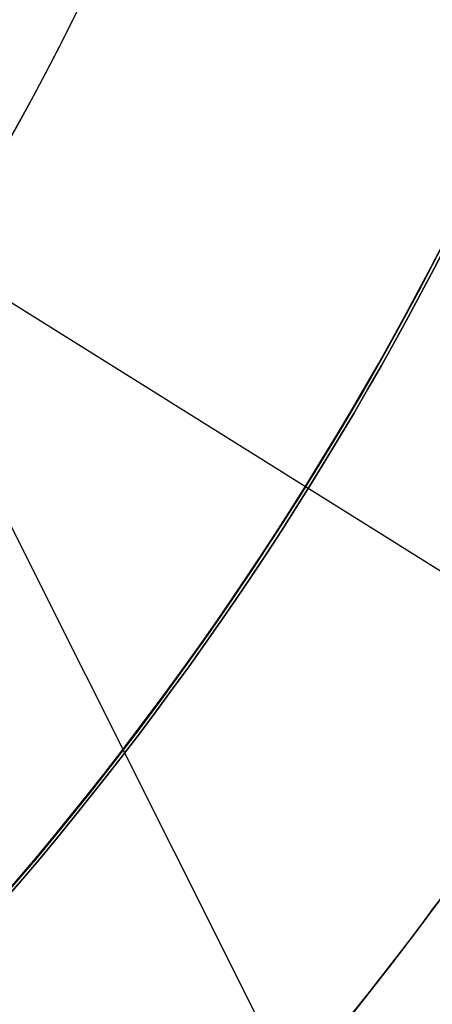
# Model space of a CAD drawing. Extents: x 19499 to 20475, y -6718 to -5871.
# Tile 22 of 60: x 20000.77 to 20003.04, y -6413.87 to -6408.47. Entities that reach past the tile are written whole.
import ezdxf

# ---------------------------------------------------------------- set-up
doc = ezdxf.new("R2010")
doc.units = 0
doc.layers.get('0').update_dxf_attribs({"linetype": 'CONTINUOUS'})
for name, color, linetype in [('BLANCO_METALICO', 7, 'CONTINUOUS'), ('COLOR', 7, 'CONTINUOUS'), ('LUZ', 7, 'CONTINUOUS')]:
    doc.layers.add(name, color=color, linetype=linetype)

msp = doc.modelspace()

# ---------------------------------------------------------------- linework, layer by layer
at = {"extrusion": (0.112475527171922, 0.1948133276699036, 0.974370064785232)}
msp.add_lwpolyline([(-20545.72119684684, -4382.985045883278), (-20546.23174644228, -4382.676077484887), (-20546.74029225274, -4382.36241276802), (-20547.24677385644, -4382.044070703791), (-20547.75113102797, -4381.721071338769), (-20548.25330376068, -4381.393435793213), (-20548.75323228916, -4381.06118625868), (-20549.25085711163, -4380.724345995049), (-20549.74611901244, -4380.382939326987), (-20550.23895908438, -4380.036991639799), (-20550.72931875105, -4379.686529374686), (-20551.21713978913, -4379.331580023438), (-20551.70236435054, -4378.972172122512), (-20552.1849349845, -4378.608335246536), (-20552.66479465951, -4378.240100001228), (-20553.14188678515, -4377.867498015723), (-20553.6161552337, -4377.490561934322), (-20554.08754436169, -4377.109325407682), (-20554.55599903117, -4376.723823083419), (-20555.02146463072, -4376.334090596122), (-20555.48388709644, -4375.940164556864), (-20555.9432129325, -4375.542082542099), (-20556.3993892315, -4375.139883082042), (-20556.85236369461, -4374.73360564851), (-20557.30208465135, -4374.323290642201), (-20557.7485010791, -4373.908979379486), (-20558.19156262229, -4373.490714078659), (-20558.63121961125, -4373.068537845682), (-20559.06742308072, -4372.642494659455), (-20559.50012478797, -4372.212629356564), (-20559.92927723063, -4371.778987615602), (-20560.35483366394, -4371.341615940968), (-20560.77674811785, -4370.900561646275), (-20561.1949754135, -4370.455872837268), (-20561.60947117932, -4370.007598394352), (-20562.02019186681, -4369.555787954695), (-20562.42709476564, -4369.100491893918), (-20562.83013801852, -4368.641761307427), (-20563.22928063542, -4368.179647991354), (-20563.6244825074, -4367.71420442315), (-20564.0157044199, -4367.245483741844), (-20564.40290806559, -4366.773539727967), (-20564.78605605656, -4366.298426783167), (-20565.16511193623, -4365.820199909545), (-20565.54004019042, -4365.338914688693), (-20565.91080625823, -4364.854627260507), (-20566.27737654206, -4364.36739430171), (-20566.63971841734, -4363.877273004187), (-20566.99780024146, -4363.384321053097), (-20567.3515913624, -4362.888596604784), (-20567.70106212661, -4362.390158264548), (-20568.0461838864, -4361.889065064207), (-20568.38692900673, -4361.38537643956), (-20568.72327087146, -4360.879152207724), (-20569.05518388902, -4360.370452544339), (-20569.38264349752, -4359.85933796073), (-20569.70562616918, -4359.345869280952), (-20570.02410941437, -4358.830107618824), (-20570.33807178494, -4358.312114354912), (-20570.64749287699, -4357.791951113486), (-20570.9523533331, -4357.269679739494), (-20571.25263484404, -4356.745362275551), (-20571.54832014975, -4356.219060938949), (-20571.83939303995, -4355.690838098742), (-20572.12583835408, -4355.160756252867), (-20572.40764198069, -4354.628878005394), (-20572.68479085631, -4354.095266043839), (-20572.95727296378, -4353.559983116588), (-20573.22507732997, -4353.023092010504), (-20573.48819402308, -4352.48465552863), (-20573.74661414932, -4351.944736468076), (-20574.00032984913, -4351.403397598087), (-20574.24933429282, -4350.86070163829), (-20574.49362167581, -4350.316711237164), (-20574.73318721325, -4349.771488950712), (-20574.96802713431, -4349.22509722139), (-20575.19813867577, -4348.677598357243), (-20575.42352007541, -4348.129054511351), (-20575.64417056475, -4347.579527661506), (-20575.86009036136, -4347.029079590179), (-20576.07128066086, -4346.477771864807), (-20576.27774362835, -4345.925665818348), (-20576.47948238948, -4345.372822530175), (-20576.67650102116, -4344.819302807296), (-20576.86880454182, -4344.265167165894), (-20577.05639890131, -4343.710475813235), (-20577.23929097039, -4343.155288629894), (-20577.41748852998, -4342.599665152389), (-20577.59100025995, -4342.043664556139), (-20577.7598357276, -4341.487345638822), (-20577.92400537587, -4340.930766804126), (-20578.08352051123, -4340.373986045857), (-20578.23839329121, -4339.817060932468), (-20578.38863671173, -4339.260048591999), (-20578.53426459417, -4338.703005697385), (-20578.67529157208, -4338.145988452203), (-20578.81173307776, -4337.589052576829), (-20578.94360532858, -4337.032253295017), (-20579.07092531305, -4336.475645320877), (-20579.19371077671, -4335.919282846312), (-20579.31198020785, -4335.363219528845), (-20579.42575282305, -4334.807508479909), (-20579.53504855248, -4334.252202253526), (-20579.63988802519, -4333.697352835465), (-20579.7402925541, -4333.143011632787), (-20579.83628412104, -4332.589229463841), (-20579.92788536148, -4332.036056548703), (-20580.01511954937, -4331.483542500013), (-20580.09801058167, -4330.931736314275), (-20580.17658296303, -4330.380686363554), (-20580.25086179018, -4329.830440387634), (-20580.32087273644, -4329.281045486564), (-20580.38664203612, -4328.732548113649), (-20580.44819646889, -4328.184994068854), (-20580.50556334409, -4327.638428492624), (-20580.55877048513, -4327.092895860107), (-20580.60784621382, -4326.548439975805), (-20580.6528193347, -4326.00510396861), (-20580.69371911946, -4325.462930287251), (-20580.73057529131, -4324.921960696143), (-20580.76341800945, -4324.382236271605), (-20580.79227785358, -4323.843797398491), (-20580.81718580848, -4323.306683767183), (-20580.83817324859, -4322.770934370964), (-20580.85527192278, -4322.236587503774), (-20580.8685139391, -4321.703680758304), (-20580.87793174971, -4321.172251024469), (-20580.88355813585, -4320.642334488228), (-20580.88542619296, -4320.113966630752), (-20580.88362697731, -4319.595425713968), (-20580.87820832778, -4319.075392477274), (-20580.86913895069, -4318.553900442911), (-20580.85638784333, -4318.030983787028), (-20580.83992430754, -4317.506677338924), (-20580.81971796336, -4316.981016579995), (-20580.79573876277, -4316.454037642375), (-20580.76795700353, -4315.925777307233), (-20580.73634334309, -4315.396273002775), (-20580.70086881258, -4314.865562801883), (-20580.66150483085, -4314.333685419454), (-20580.61822321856, -4313.800680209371), (-20580.57099621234, -4313.266587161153), (-20580.51979647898, -4312.731446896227), (-20580.46459712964, -4312.195300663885), (-20580.40537173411, -4311.658190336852), (-20580.34209433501, -4311.120158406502), (-20580.2747394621, -4310.58124797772), (-20580.20328214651, -4310.041502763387), (-20580.12769793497, -4309.500967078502), (-20580.04796290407, -4308.959685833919), (-20579.96405367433, -4308.417704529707), (-20579.87594742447, -4307.875069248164), (-20579.78362190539, -4307.331826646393), (-20579.6870554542, -4306.788023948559), (-20579.5862270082, -4306.243708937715), (-20579.48111611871, -4305.698929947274), (-20579.3717029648, -4305.153735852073), (-20579.25796836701, -4304.608176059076), (-20579.1398938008, -4304.062300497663), (-20579.01746141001, -4303.516159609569), (-20578.89065402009, -4302.969804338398), (-20578.75945515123, -4302.4232861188), (-20578.62384903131, -4301.876656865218), (-20578.48382060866, -4301.329968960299), (-20578.33935556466, -4300.783275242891), (-20578.19044032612, -4300.23662899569), (-20578.03706207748, -4299.690083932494), (-20577.87920877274, -4299.143694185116), (-20577.71686914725, -4298.597514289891), (-20577.55003272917, -4298.051599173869), (-20577.37868985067, -4297.506004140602), (-20577.20283165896, -4296.960784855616), (-20577.02245012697, -4296.415997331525), (-20576.83753806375, -4295.871697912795), (-20576.64808912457, -4295.327943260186), (-20576.45409782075, -4294.784790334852), (-20576.25555952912, -4294.242296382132), (-20576.05247050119, -4293.700518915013), (-20575.84482787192, -4293.159515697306), (-20575.63262966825, -4292.619344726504), (-20575.41587481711, -4292.080064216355), (-20575.19456315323, -4291.54173257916), (-20574.96869542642, -4291.004408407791), (-20574.73827330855, -4290.468150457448), (-20574.50329940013, -4289.933017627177), (-20574.26377723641, -4289.399068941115), (-20574.01971129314, -4288.866363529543), (-20573.77110699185, -4288.334960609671), (-20573.51797070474, -4287.804919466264), (-20573.26030975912, -4287.276299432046), (-20572.99813244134, -4286.749159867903), (-20572.73144800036, -4286.22356014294), (-20572.46026665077, -4285.699559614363), (-20572.18459957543, -4285.177217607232), (-20571.90445892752, -4284.656593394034), (-20571.61985783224, -4284.137746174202), (-20571.33081038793, -4283.62073505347), (-20571.0373316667, -4283.105619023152), (-20570.73943771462, -4282.592456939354), (-20570.43714555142, -4282.081307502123), (-20570.13047316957, -4281.572229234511), (-20569.819439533, -4281.065280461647), (-20569.50406457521, -4280.560519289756), (-20569.18436919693, -4280.058003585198), (-20568.86037526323, -4279.55779095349), (-20568.53210560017, -4279.059938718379), (-20568.19958399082, -4278.564503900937), (-20567.86283517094, -4278.071543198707), (-20567.52188482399, -4277.581112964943), (-20567.1767595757, -4277.093269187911), (-20566.82748698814, -4276.608067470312), (-20566.47409555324, -4276.125563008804), (-20566.11661468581, -4275.645810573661), (-20565.75507471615, -4275.168864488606), (-20565.38950688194, -4274.694778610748), (-20565.0199433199, -4274.223606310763), (-20564.64641705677, -4273.755400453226), (-20564.26896199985, -4273.290213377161), (-20563.88761292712, -4272.828096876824), (-20563.50240547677, -4272.369102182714), (-20563.11337613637, -4271.913279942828), (-20562.72056223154, -4271.460680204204), (-20562.3240019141, -4271.011352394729), (-20561.92373414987, -4270.565345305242), (-20561.51979870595, -4270.122707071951), (-20561.11223613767, -4269.683485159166), (-20560.70108777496, -4269.247726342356), (-20560.28639570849, -4268.815476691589), (-20559.86820277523, -4268.386781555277), (-20559.44655254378, -4267.96168554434), (-20559.0214892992, -4267.540232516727), (-20558.5930580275, -4267.122465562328), (-20558.16130439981, -4266.708426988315), (-20557.72627475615, -4266.298158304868), (-20557.28801608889, -4265.891700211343), (-20556.8465760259, -4265.489092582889), (-20556.40200281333, -4265.090374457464), (-20555.95434529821, -4264.695584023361), (-20555.50365291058, -4264.304758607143), (-20555.04997564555, -4263.917934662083), (-20554.59336404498, -4263.535147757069), (-20554.13386917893, -4263.156432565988), (-20553.67154262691, -4262.781822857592), (-20553.20643645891, -4262.411351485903), (-20552.7386032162, -4262.045050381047), (-20552.26809589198, -4261.682950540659), (-20551.79496791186, -4261.325082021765), (-20551.31927311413, -4260.971473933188), (-20550.84106572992, -4260.622154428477), (-20550.36040036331, -4260.277150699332), (-20549.87733197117, -4259.936488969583), (-20549.39191584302, -4259.600194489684), (-20548.90420758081, -4259.268291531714), (-20548.41426307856, -4258.940803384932), (-20547.92213850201, -4258.617752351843), (-20547.42789026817, -4258.299159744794), (-20546.93157502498, -4257.9850458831)], dxfattribs=at)
at = {"extrusion": (0.112475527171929, 0.1948133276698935, 0.9743700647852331)}
msp.add_lwpolyline([(-20544.81033906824, -4257.985045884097), (-20545.33140868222, -4258.289837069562), (-20545.85052834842, -4258.599487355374), (-20546.36763479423, -4258.913978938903), (-20546.88266491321, -4259.233292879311), (-20547.39555578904, -4259.557409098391), (-20547.90624471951, -4259.886306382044), (-20548.41466924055, -4260.219962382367), (-20548.9207671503, -4260.558353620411), (-20549.42447653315, -4260.901455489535), (-20549.92573578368, -4261.249242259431), (-20550.42448363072, -4261.60168708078), (-20550.92065916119, -4261.958761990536), (-20551.41420184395, -4262.320437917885), (-20551.90505155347, -4262.686684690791), (-20552.39314859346, -4263.057471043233), (-20552.87843372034, -4263.432764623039), (-20553.3608481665, -4263.812532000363), (-20553.84033366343, -4264.196738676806), (-20554.31683246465, -4264.585349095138), (-20554.79028736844, -4264.978326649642), (-20555.26064174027, -4265.375633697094), (-20555.72783953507, -4265.777231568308), (-20556.19182531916, -4266.183080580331), (-20556.65254429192, -4266.593140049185), (-20557.10994230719, -4267.007368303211), (-20557.56396589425, -4267.425722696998), (-20558.01456227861, -4267.848159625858), (-20558.46167940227, -4268.274634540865), (-20558.90526594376, -4268.705101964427), (-20559.34527133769, -4269.139515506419), (-20559.78164579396, -4269.577827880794), (-20560.21434031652, -4270.019990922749), (-20560.64330672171, -4270.465955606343), (-20561.06849765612, -4270.915672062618), (-20561.48986661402, -4271.369089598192), (-20561.90736795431, -4271.82615671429), (-20562.32095691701, -4272.286821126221), (-20562.73058963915, -4272.751029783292), (-20563.13622317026, -4273.218728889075), (-20563.53781548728, -4273.689863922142), (-20563.93532550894, -4274.164379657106), (-20564.3287131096, -4274.642220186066), (-20564.71793913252, -4275.123328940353), (-20565.10296540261, -4275.607648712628), (-20565.48375473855, -4276.095121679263), (-20565.86027096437, -4276.58568942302), (-20566.23247892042, -4277.079292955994), (-20566.60034447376, -4277.575872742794), (-20566.96383452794, -4278.075368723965), (-20567.32291703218, -4278.577720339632), (-20567.67756098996, -4279.082866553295), (-20568.02773646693, -4279.590745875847), (-20568.37341459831, -4280.101296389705), (-20568.71456759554, -4280.61445577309), (-20569.05116875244, -4281.13016132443), (-20569.38319245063, -4281.648349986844), (-20569.71061416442, -4282.168958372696), (-20570.033410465, -4282.691922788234), (-20570.35155902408, -4283.217179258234), (-20570.66503861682, -4283.744663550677), (-20570.97382912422, -4284.27431120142), (-20571.27791153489, -4284.806057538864), (-20571.57726794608, -4285.339837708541), (-20571.8718815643, -4285.875586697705), (-20572.16173670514, -4286.413239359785), (-20572.44681879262, -4286.952730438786), (-20572.72711435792, -4287.493994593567), (-20573.00261103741, -4288.036966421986), (-20573.27329757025, -4288.581580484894), (-20573.53916379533, -4289.127771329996), (-20573.80020064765, -4289.675473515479), (-20574.0564001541, -4290.224621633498), (-20574.3077554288, -4290.775150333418), (-20574.55426066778, -4291.326994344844), (-20574.79591114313, -4291.880088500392), (-20575.03270319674, -4292.434367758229), (-20575.26463423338, -4292.989767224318), (-20575.49170271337, -4293.546222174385), (-20575.71390814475, -4294.103668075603), (-20575.93125107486, -4294.662040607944), (-20576.14373308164, -4295.22127568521), (-20576.35135676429, -4295.781309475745), (-20576.55412573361, -4296.342078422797), (-20576.75204460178, -4296.903519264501), (-20576.94511897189, -4297.465569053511), (-20577.1333554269, -4298.02816517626), (-20577.31676151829, -4298.59124537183), (-20577.49534575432, -4299.15474775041), (-20577.66911758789, -4299.718610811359), (-20577.83808740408, -4300.282773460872), (-20578.00226650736, -4300.847175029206), (-20578.16166710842, -4301.411755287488), (-20578.31630231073, -4301.976454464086), (-20578.4661860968, -4302.541213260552), (-20578.61133331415, -4303.105972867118), (-20578.75175966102, -4303.670674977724), (-20578.88748167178, -4304.235261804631), (-20579.01851670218, -4304.799676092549), (-20579.1448829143, -4305.363861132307), (-20579.26659926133, -4305.927760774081), (-20579.38368547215, -4306.491319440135), (-20579.49616203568, -4307.054482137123), (-20579.60405018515, -4307.617194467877), (-20579.70737188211, -4308.179402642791), (-20579.80614980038, -4308.741053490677), (-20579.90040730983, -4309.302094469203), (-20579.99016846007, -4309.862473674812), (-20580.07545796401, -4310.422139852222), (-20580.15630118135, -4310.981042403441), (-20580.232724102, -4311.539131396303), (-20580.30475332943, -4312.09635757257), (-20580.37241606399, -4312.652672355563), (-20580.43574008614, -4313.20802785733), (-20580.49475373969, -4313.762376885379), (-20580.54948591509, -4314.315672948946), (-20580.59996603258, -4314.867870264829), (-20580.64622402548, -4315.418923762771), (-20580.68829032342, -4315.968789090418), (-20580.72619583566, -4316.517422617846), (-20580.75997193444, -4317.064781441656), (-20580.78965043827, -4317.610823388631), (-20580.81526359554, -4318.15550701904), (-20580.83684406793, -4318.698791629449), (-20580.85442491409, -4319.240637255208), (-20580.8680395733, -4319.781004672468), (-20580.87772184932, -4320.319855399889), (-20580.88350589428, -4320.857151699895), (-20580.88542619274, -4321.392856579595), (-20580.88367452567, -4321.904499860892), (-20580.87839934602, -4322.417596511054), (-20580.86957058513, -4322.932114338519), (-20580.85715844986, -4323.448020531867), (-20580.84113343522, -4323.965281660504), (-20580.82146633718, -4324.483863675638), (-20580.79812826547, -4325.003731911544), (-20580.77109065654, -4325.524851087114), (-20580.74032528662, -4326.047185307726), (-20580.70580428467, -4326.570698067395), (-20580.66750014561, -4327.095352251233), (-20580.6253857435, -4327.621110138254), (-20580.57943434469, -4328.147933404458), (-20580.5296196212, -4328.675783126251), (-20580.47591566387, -4329.204619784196), (-20580.41829699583, -4329.734403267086), (-20580.3567385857, -4330.265092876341), (-20580.29121586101, -4330.796647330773), (-20580.22170472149, -4331.32902477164), (-20580.14818155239, -4331.862182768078), (-20580.07062323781, -4332.396078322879), (-20579.98900717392, -4332.930667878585), (-20579.90331128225, -4333.465907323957), (-20579.81351402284, -4334.00175200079), (-20579.71959440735, -4334.538156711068), (-20579.62153201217, -4335.075075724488), (-20579.51930699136, -4335.612462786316), (-20579.41290008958, -4336.150271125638), (-20579.30229265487, -4336.688453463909), (-20579.18746665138, -4337.226962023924), (-20579.0684046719, -4337.765748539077), (-20578.94508995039, -4338.30476426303), (-20578.81750637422, -4338.843959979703), (-20578.68563849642, -4339.383286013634), (-20578.54947154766, -4339.922692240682), (-20578.4089914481, -4340.462128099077), (-20578.26418481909, -4341.001542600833), (-20578.11503899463, -4341.540884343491), (-20577.96154203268, -4342.080101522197), (-20577.80368272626, -4342.619141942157), (-20577.64145061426, -4343.157953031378), (-20577.47483599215, -4343.696481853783), (-20577.30382992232, -4344.234675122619), (-20577.12842424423, -4344.772479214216), (-20576.94861158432, -4345.309840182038), (-20576.76438536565, -4345.84670377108), (-20576.5757398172, -4346.383015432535), (-20576.38266998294, -4346.918720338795), (-20576.18517173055, -4347.453763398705), (-20575.98324175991, -4347.988089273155), (-20575.77687761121, -4348.521642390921), (-20575.56607767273, -4349.05436696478), (-20575.35084118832, -4349.586207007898), (-20575.1311682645, -4350.117106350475), (-20574.90705987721, -4350.647008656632), (-20574.67851787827, -4351.175857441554), (-20574.44554500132, -4351.703596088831), (-20574.20814486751, -4352.230167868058), (-20573.96632199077, -4352.755515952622), (-20573.72008178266, -4353.279583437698), (-20573.46943055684, -4353.802313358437), (-20573.21437553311, -4354.323648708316), (-20572.95492484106, -4354.843532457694), (-20572.69108752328, -4355.361907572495), (-20572.42287353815, -4355.878717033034), (-20572.1502937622, -4356.393903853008), (-20571.873359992, -4356.907411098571), (-20571.59208494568, -4357.419181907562), (-20571.30648226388, -4357.929159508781), (-20571.01656651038, -4358.437287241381), (-20570.72235317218, -4358.943508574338), (-20570.42385865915, -4359.44776712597), (-20570.12110030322, -4359.95000668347), (-20569.81409635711, -4360.450171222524), (-20569.50286599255, -4360.948204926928), (-20569.18742929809, -4361.444052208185), (-20568.86780727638, -4361.937657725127), (-20568.54402184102, -4362.428966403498), (-20568.21609581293, -4362.917923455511), (-20567.88405291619, -4363.40447439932), (-20567.54791777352, -4363.888565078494), (-20567.20771590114, -4364.37014168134), (-20566.86347370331, -4364.849150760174), (-20566.51521846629, -4365.325539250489), (-20566.16297835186, -4365.799254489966), (-20565.80678239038, -4366.270244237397), (-20565.44666047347, -4366.738456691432), (-20565.08264334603, -4367.203840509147), (-20564.71476259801, -4367.66634482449), (-20564.34305065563, -4368.12591926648), (-20563.96754077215, -4368.582513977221), (-20563.58826701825, -4369.036079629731), (-20563.20526427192, -4369.486567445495), (-20562.81856820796, -4369.933929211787), (-20562.42821528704, -4370.378117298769), (-20562.03424274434, -4370.819084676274), (-20561.6366885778, -4371.256784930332), (-20561.23559153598, -4371.691172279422), (-20560.83099110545, -4372.122201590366), (-20560.42292749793, -4372.549828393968), (-20560.0114416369, -4372.974008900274), (-20559.59657514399, -4373.394700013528), (-20559.17837032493, -4373.811859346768), (-20558.75687015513, -4374.225445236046), (-20558.33211826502, -4374.635416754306), (-20557.90415892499, -4375.041733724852), (-20557.47303703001, -4375.444356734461), (-20557.03879808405, -4375.84324714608), (-20556.60148818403, -4376.238367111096), (-20556.16115400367, -4376.629679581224), (-20555.71784277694, -4377.017148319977), (-20555.27160228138, -4377.400737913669), (-20554.82248082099, -4377.780413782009), (-20554.37052720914, -4378.156142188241), (-20553.91579075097, -4378.527890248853), (-20553.45832122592, -4378.895625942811), (-20552.99816886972, -4379.259318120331), (-20552.53538435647, -4379.618936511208), (-20552.0700187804, -4379.974451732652), (-20551.60212363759, -4380.32583529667), (-20551.13175080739, -4380.673059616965), (-20550.65895253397, -4381.016098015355), (-20550.18378140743, -4381.354924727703), (-20549.70629034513, -4381.68951490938), (-20549.22653257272, -4382.019844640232), (-20548.74456160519, -4382.345890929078), (-20548.26043122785, -4382.66763171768), (-20547.77419547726, -4382.985045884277)], dxfattribs=at)
at = {"extrusion": (0.1124755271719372, 0.1948133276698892, 0.9743700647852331)}
msp.add_lwpolyline([(-20551.17138497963, -4257.985045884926), (-20551.64679980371, -4258.320163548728), (-20552.11996327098, -4258.659354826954), (-20552.59082622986, -4259.002596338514), (-20553.0593398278, -4259.349863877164), (-20553.52545552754, -4259.701132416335), (-20553.98912512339, -4260.05637611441), (-20554.45030075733, -4260.415568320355), (-20554.90893493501, -4260.778681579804), (-20555.36498054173, -4261.145687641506), (-20555.81839085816, -4261.516557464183), (-20556.26911957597, -4261.891261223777), (-20556.71712081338, -4262.26976832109), (-20557.16234913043, -4262.652047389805), (-20557.60475954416, -4263.038066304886), (-20558.04430754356, -4263.427792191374), (-20558.48094910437, -4263.821191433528), (-20558.91464070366, -4264.218229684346), (-20559.34533933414, -4264.618871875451), (-20559.77300251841, -4265.023082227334), (-20560.19758832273, -4265.43082425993), (-20560.61905537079, -4265.842060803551), (-20561.03736285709, -4266.256754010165), (-20561.45247056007, -4266.674865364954), (-20561.86433885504, -4267.096355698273), (-20562.27292872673, -4267.521185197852), (-20562.67820178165, -4267.949313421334), (-20563.08012026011, -4268.38069930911), (-20563.4786470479, -4268.81530119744), (-20563.87374568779, -4269.253076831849), (-20564.26538039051, -4269.693983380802), (-20564.65351604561, -4270.137977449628), (-20565.03811823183, -4270.585015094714), (-20565.41915322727, -4271.035051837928), (-20565.79658801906, -4271.488042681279), (-20566.17039031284, -4271.943942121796), (-20566.54052854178, -4272.402704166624), (-20566.90697187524, -4272.864282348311), (-20567.26969022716, -4273.328629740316), (-20567.62865426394, -4273.795698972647), (-20567.98383541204, -4274.265442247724), (-20568.33520586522, -4274.737811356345), (-20568.68273859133, -4275.212757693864), (-20569.02640733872, -4275.690232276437), (-20569.36618664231, -4276.170185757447), (-20569.70205182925, -4276.652568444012), (-20570.03397902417, -4277.137330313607), (-20570.36194515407, -4277.624421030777), (-20570.68592795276, -4278.113789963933), (-20571.00590596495, -4278.605386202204), (-20571.32185854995, -4279.099158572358), (-20571.63376588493, -4279.595055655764), (-20571.94160896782, -4280.093025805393), (-20572.24536961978, -4280.593017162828), (-20572.5450304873, -4281.094977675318), (-20572.8405750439, -4281.598855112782), (-20573.13198759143, -4282.104597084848), (-20573.41925326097, -4282.612151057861), (-20573.70235801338, -4283.121464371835), (-20573.98128863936, -4283.632484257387), (-20574.25603275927, -4284.145157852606), (-20574.52657882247, -4284.65943221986), (-20574.79291610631, -4285.175254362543), (-20575.05503471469, -4285.692571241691), (-20575.31292557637, -4286.211329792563), (-20575.56658044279, -4286.731476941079), (-20575.81599188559, -4287.252959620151), (-20576.06115329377, -4287.775724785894), (-20576.30205887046, -4288.299719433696), (-20576.5387036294, -4288.824890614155), (-20576.771083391, -4289.351185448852), (-20576.99919477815, -4289.878551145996), (-20577.22303521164, -4290.406935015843), (-20577.44260290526, -4290.936284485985), (-20577.6578968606, -4291.466547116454), (-20577.86891686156, -4291.997670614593), (-20578.07566346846, -4292.529602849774), (-20578.27813801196, -4293.062291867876), (-20578.47634258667, -4293.595685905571), (-20578.6702800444, -4294.129733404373), (-20578.85995398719, -4294.664383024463), (-20579.0453687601, -4295.19958365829), (-20579.22652944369, -4295.735284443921), (-20579.40344184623, -4296.271434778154), (-20579.57611249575, -4296.807984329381), (-20579.74454863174, -4297.344883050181), (-20579.9087581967, -4297.882081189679), (-20580.06874982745, -4298.419529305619), (-20580.22453284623, -4298.957178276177), (-20580.37611725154, -4299.49497931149), (-20580.52351370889, -4300.032883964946), (-20580.66673354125, -4300.570844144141), (-20580.80578871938, -4301.108812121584), (-20580.94069185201, -4301.646740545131), (-20581.07145617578, -4302.184582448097), (-20581.19809554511, -4302.722291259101), (-20581.32062442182, -4303.259820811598), (-20581.43905786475, -4303.797125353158), (-20581.55341151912, -4304.334159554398), (-20581.66370160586, -4304.870878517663), (-20581.76994491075, -4305.40723778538), (-20581.87215877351, -4305.943193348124), (-20581.97036107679, -4306.47870165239), (-20582.06457023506, -4307.013719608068), (-20582.15480518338, -4307.548204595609), (-20582.24108536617, -4308.082114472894), (-20582.32343072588, -4308.615407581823), (-20582.40186169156, -4309.148042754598), (-20582.4763991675, -4309.679979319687), (-20582.54706452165, -4310.211177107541), (-20582.61387957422, -4310.741596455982), (-20582.67686658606, -4311.271198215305), (-20582.7360482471, -4311.799943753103), (-20582.79144766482, -4312.327794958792), (-20582.84308835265, -4312.854714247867), (-20582.89099421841, -4313.380664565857), (-20582.93518955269, -4313.905609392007), (-20582.97569901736, -4314.429512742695), (-20583.01254763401, -4314.952339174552), (-20583.04576077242, -4315.474053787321), (-20583.07536413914, -4315.994622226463), (-20583.10138376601, -4316.514010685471), (-20583.12384599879, -4317.03218590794), (-20583.14277748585, -4317.549115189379), (-20583.15820516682, -4318.064766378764), (-20583.17015626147, -4318.579107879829), (-20583.17865825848, -4319.092108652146), (-20583.18373890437, -4319.603738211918), (-20583.18542619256, -4320.113966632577), (-20583.18367871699, -4320.633215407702), (-20583.17841649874, -4321.153914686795), (-20583.1696100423, -4321.67603291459), (-20583.15723011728, -4322.199537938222), (-20583.14124777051, -4322.724397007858), (-20583.12163433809, -4323.250576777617), (-20583.09836145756, -4323.778043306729), (-20583.07140108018, -4324.306762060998), (-20583.04072548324, -4324.836697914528), (-20583.00630728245, -4325.367815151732), (-20582.96811944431, -4325.900077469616), (-20582.9261352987, -4326.433447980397), (-20582.88032855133, -4326.967889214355), (-20582.83067329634, -4327.503363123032), (-20582.77714402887, -4328.039831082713), (-20582.71971565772, -4328.577253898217), (-20582.65836351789, -4329.115591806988), (-20582.59306338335, -4329.654804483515), (-20582.52379147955, -4330.194851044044), (-20582.4505244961, -4330.735690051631), (-20582.37323959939, -4331.277279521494), (-20582.29191444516, -4331.819576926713), (-20582.20652719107, -4332.362539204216), (-20582.11705650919, -4332.906122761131), (-20582.02348159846, -4333.450283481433), (-20581.92578219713, -4333.99497673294), (-20581.82393859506, -4334.540157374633), (-20581.71793164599, -4335.085779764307), (-20581.60774277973, -4335.631797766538), (-20581.49335401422, -4336.178164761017), (-20581.37474796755, -4336.724833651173), (-20581.25190786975, -4337.271756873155), (-20581.12481757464, -4337.818886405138), (-20580.99346157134, -4338.366173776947), (-20580.8578249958, -4338.913570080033), (-20580.71789364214, -4339.46102597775), (-20580.57365397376, -4340.008491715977), (-20580.42509313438, -4340.555917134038), (-20580.27219895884, -4341.103251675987), (-20580.11495998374, -4341.650444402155), (-20579.95336545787, -4342.197444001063), (-20579.78740535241, -4342.744198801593), (-20579.61707037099, -4343.290656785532), (-20579.44235195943, -4343.836765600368), (-20579.26324231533, -4344.382472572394), (-20579.07973439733, -4344.927724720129), (-20578.8918219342, -4345.472468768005), (-20578.69949943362, -4346.016651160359), (-20578.50276219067, -4346.560218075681), (-20578.30160629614, -4347.103115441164), (-20578.09602864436, -4347.645288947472), (-20577.88602694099, -4348.186684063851), (-20577.67159971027, -4348.727246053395), (-20577.45274630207, -4349.266919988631), (-20577.22946689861, -4349.805650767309), (-20577.00176252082, -4350.343383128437), (-20576.76963503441, -4350.88006166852), (-20576.53308715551, -4351.415630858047), (-20576.29212245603, -4351.950035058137), (-20576.04674536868, -4352.48321853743), (-20575.79696119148, -4353.015125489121), (-20575.54277609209, -4353.545700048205), (-20575.2841971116, -4354.074886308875), (-20575.02123216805, -4354.602628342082), (-20574.75389005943, -4355.128870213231), (-20574.48218046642, -4355.65355600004), (-20574.20611395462, -4356.176629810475), (-20573.92570197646, -4356.69803580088), (-20573.64095687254, -4357.217718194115), (-20573.35189187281, -4357.735621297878), (-20573.05852109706, -4358.25168952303), (-20572.76085955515, -4358.765867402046), (-20572.45892314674, -4359.27809960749), (-20572.15272866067, -4359.788330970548), (-20571.84229377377, -4360.296506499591), (-20571.52763704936, -4360.802571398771), (-20571.20877793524, -4361.306471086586), (-20570.88573676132, -4361.808151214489), (-20570.55853473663, -4362.307557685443), (-20570.22719394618, -4362.804636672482), (-20569.89173734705, -4363.299334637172), (-20569.5521887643, -4363.791598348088), (-20569.20857288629, -4364.281374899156), (-20568.86091525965, -4364.768611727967), (-20568.50924228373, -4365.253256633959), (-20568.15358120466, -4365.735257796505), (-20567.79396010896, -4366.214563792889), (-20567.43040791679, -4366.691123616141), (-20567.06295437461, -4367.164886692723), (-20566.69163004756, -4367.635802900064), (-20566.3164663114, -4368.103822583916), (-20565.93749534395, -4368.568896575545), (-20565.55475011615, -4369.030976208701), (-20565.16826438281, -4369.490013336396), (-20564.77807267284, -4369.945960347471), (-20564.38421027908, -4370.398770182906), (-20563.98671324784, -4370.848396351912), (-20563.58561836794, -4371.294792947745), (-20563.18096315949, -4371.737914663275), (-20562.77278586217, -4372.177716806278), (-20562.36112542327, -4372.614155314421), (-20561.94602148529, -4373.047186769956), (-20561.52751437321, -4373.476768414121), (-20561.1056450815, -4373.902858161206), (-20560.68045526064, -4374.325414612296), (-20560.25198720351, -4374.744397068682), (-20559.82028383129, -4375.159765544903), (-20559.3853886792, -4375.571480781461), (-20558.9473458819, -4375.979504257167), (-20558.50620015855, -4376.383798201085), (-20558.06199679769, -4376.784325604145), (-20557.61478164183, -4377.181050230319), (-20557.16460107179, -4377.573936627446), (-20556.71150199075, -4377.962950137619), (-20556.25553180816, -4378.348056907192), (-20555.7967384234, -4378.729223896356), (-20555.33517020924, -4379.106418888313), (-20554.8708759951, -4379.479610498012), (-20554.40390505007, -4379.848768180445), (-20553.93430706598, -4380.213862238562), (-20553.46213214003, -4380.574863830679), (-20552.98743075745, -4380.931744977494), (-20552.51025377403, -4381.284478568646), (-20552.03065239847, -4381.633038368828), (-20551.54867817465, -4381.977399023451), (-20551.06438296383, -4382.317536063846), (-20550.57781892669, -4382.653425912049), (-20550.08903850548, -4382.985045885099)], dxfattribs=at)
at = {"extrusion": (0.1124755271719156, 0.1948133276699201, 0.9743700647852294)}
msp.add_lwpolyline([(-20551.92900245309, -4382.985045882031), (-20552.39493319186, -4382.647722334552), (-20552.85859259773, -4382.306462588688), (-20553.31993379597, -4381.961290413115), (-20553.77891022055, -4381.612230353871), (-20554.2354756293, -4381.259307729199), (-20554.68958411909, -4380.902548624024), (-20555.14119014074, -4380.541979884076), (-20555.59024851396, -4380.177629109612), (-20556.03671444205, -4379.809524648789), (-20556.48054352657, -4379.437695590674), (-20556.92169178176, -4379.062171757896), (-20557.36011564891, -4378.682983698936), (-20557.79577201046, -4378.300162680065), (-20558.22861820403, -4377.913740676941), (-20558.6586120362, -4377.523750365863), (-20559.08571179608, -4377.130225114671), (-20559.50987626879, -4376.733198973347), (-20559.93106474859, -4376.332706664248), (-20560.34923705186, -4375.928783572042), (-20560.76435352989, -4375.52146573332), (-20561.17637508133, -4375.110789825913), (-20561.5852631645, -4374.696793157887), (-20561.99097980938, -4374.279513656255), (-20562.39348762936, -4373.858989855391), (-20562.79274983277, -4373.435260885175), (-20563.188730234, -4373.008366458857), (-20563.58139326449, -4372.578346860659), (-20563.97070398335, -4372.145242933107), (-20564.35662808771, -4371.709096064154), (-20564.7391319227, -4371.269948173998), (-20565.11818249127, -4370.827841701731), (-20565.49374746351, -4370.382819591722), (-20565.86579518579, -4369.934925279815), (-20566.23429468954, -4369.484202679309), (-20566.59921569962, -4369.030696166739), (-20566.9605286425, -4368.574450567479), (-20567.31820465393, -4368.115511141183), (-20567.67221558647, -4367.653923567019), (-20568.02253401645, -4367.189733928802), (-20568.36913325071, -4366.722988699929), (-20568.71198733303, -4366.253734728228), (-20569.05107105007, -4365.782019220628), (-20569.386359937, -4365.307889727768), (-20569.71783028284, -4364.831394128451), (-20570.04545913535, -4364.352580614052), (-20570.36922430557, -4363.871497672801), (-20570.68910437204, -4363.388194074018), (-20571.00507868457, -4362.902718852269), (-20571.31712736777, -4362.415121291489), (-20571.62523132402, -4361.925450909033), (-20571.92937223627, -4361.433757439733), (-20572.22953257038, -4360.94009081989), (-20572.52569557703, -4360.444501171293), (-20572.81784529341, -4359.947038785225), (-20573.1059665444, -4359.447754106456), (-20573.39004494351, -4358.946697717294), (-20573.67006689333, -4358.443920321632), (-20573.94601958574, -4357.93947272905), (-20574.21789100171, -4357.433405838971), (-20574.48566991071, -4356.925770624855), (-20574.74934586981, -4356.416618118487), (-20575.00890922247, -4355.905999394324), (-20575.26435109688, -4355.39396555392), (-20575.51566340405, -4354.880567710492), (-20575.76283883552, -4354.365856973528), (-20576.00587086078, -4353.849884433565), (-20576.24475372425, -4353.332701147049), (-20576.4794824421, -4352.81435812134), (-20576.71005279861, -4352.294906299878), (-20576.93646134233, -4351.774396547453), (-20577.15870538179, -4351.25287963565), (-20577.37678298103, -4350.730406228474), (-20577.59069295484, -4350.207026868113), (-20577.8004348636, -4349.682791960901), (-20578.00600900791, -4349.157751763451), (-20578.20741642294, -4348.631956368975), (-20578.4046588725, -4348.105455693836), (-20578.59773884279, -4347.578299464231), (-20578.78665953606, -4347.050537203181), (-20578.97142486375, -4346.522218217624), (-20579.15203943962, -4345.993391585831), (-20579.32850857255, -4345.464106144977), (-20579.50083825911, -4344.934410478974), (-20579.66903517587, -4344.404352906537), (-20579.8331066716, -4343.873981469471), (-20579.99306075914, -4343.343343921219), (-20580.14890610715, -4342.812487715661), (-20580.30065203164, -4342.281459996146), (-20580.44830848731, -4341.750307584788), (-20580.59188605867, -4341.219076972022), (-20580.73139595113, -4340.687814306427), (-20580.86684998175, -4340.156565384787), (-20580.99826056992, -4339.625375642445), (-20581.12564072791, -4339.094290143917), (-20581.24900405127, -4338.563353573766), (-20581.36836470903, -4338.032610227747), (-20581.48373743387, -4337.502104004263), (-20581.59513751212, -4336.971878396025), (-20581.70258077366, -4336.441976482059), (-20581.8060835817, -4335.912440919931), (-20581.90566282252, -4335.383313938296), (-20582.00133589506, -4334.854637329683), (-20582.09312070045, -4334.326452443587), (-20582.18103563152, -4333.798800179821), (-20582.26509956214, -4333.271720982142), (-20582.34533183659, -4332.745254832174), (-20582.42175225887, -4332.219441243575), (-20582.49438108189, -4331.694319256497), (-20582.56323899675, -4331.169927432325), (-20582.62834712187, -4330.646303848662), (-20582.68972699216, -4330.123486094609), (-20582.74740054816, -4329.601511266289), (-20582.80139012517, -4329.080415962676), (-20582.85171844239, -4328.560236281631), (-20582.89840859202, -4328.041007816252), (-20582.94148402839, -4327.522765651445), (-20582.98096855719, -4327.005544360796), (-20583.01688632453, -4326.489378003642), (-20583.04926180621, -4325.974300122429), (-20583.07811979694, -4325.460343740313), (-20583.10348539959, -4324.947541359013), (-20583.1253840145, -4324.435924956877), (-20583.14384132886, -4323.925525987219), (-20583.1588833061, -4323.416375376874), (-20583.17053617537, -4322.908503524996), (-20583.17882642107, -4322.401940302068), (-20583.18378077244, -4321.896715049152), (-20583.18542619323, -4321.39285657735), (-20583.18363339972, -4320.86691804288), (-20583.17823445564, -4320.339491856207), (-20583.16919871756, -4319.810610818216), (-20583.15649582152, -4319.280308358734), (-20583.1400956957, -4318.748618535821), (-20583.11996857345, -4318.215576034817), (-20583.0960850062, -4317.681216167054), (-20583.06841587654, -4317.145574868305), (-20583.03693241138, -4316.608688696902), (-20583.0016061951, -4316.070594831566), (-20582.96240918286, -4315.531331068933), (-20582.91931371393, -4314.990935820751), (-20582.87229252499, -4314.449448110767), (-20582.82131876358, -4313.90690757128), (-20582.76636600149, -4313.363354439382), (-20582.70740824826, -4312.818829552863), (-20582.6444199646, -4312.273374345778), (-20582.57737607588, -4311.727030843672), (-20582.5062519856, -4311.179841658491), (-20582.43102358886, -4310.631849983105), (-20582.35166728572, -4310.083099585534), (-20582.26815999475, -4309.533634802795), (-20582.18047916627, -4308.983500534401), (-20582.08860279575, -4308.432742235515), (-20581.99250943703, -4307.881405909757), (-20581.89217821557, -4307.329538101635), (-20581.78758884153, -4306.777185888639), (-20581.67872162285, -4306.224396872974), (-20581.56555747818, -4305.671219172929), (-20581.4480779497, -4305.117701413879), (-20581.32626521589, -4304.563892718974), (-20581.20010210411, -4304.009842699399), (-20581.06957210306, -4303.45560144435), (-20580.93465937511, -4302.901219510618), (-20580.79534876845, -4302.346747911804), (-20580.65162582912, -4301.792238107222), (-20580.50347681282, -4301.237741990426), (-20580.35088869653, -4300.683311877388), (-20580.19384918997, -4300.129000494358), (-20580.0323467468, -4299.574860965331), (-20579.86637057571, -4299.020946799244), (-20579.69591065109, -4298.467311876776), (-20579.52095772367, -4297.914010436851), (-20579.34150333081, -4297.361097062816), (-20579.15753980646, -4296.808626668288), (-20578.96906029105, -4296.256654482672), (-20578.77605874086, -4295.70523603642), (-20578.57852993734, -4295.154427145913), (-20578.37646949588, -4294.604283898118), (-20578.16987387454, -4294.05486263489), (-20577.95874038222, -4293.506219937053), (-20577.74306718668, -4292.958412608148), (-20577.52285332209, -4292.411497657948), (-20577.29809869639, -4291.865532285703), (-20577.06880409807, -4291.320573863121), (-20576.83497120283, -4290.776679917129), (-20576.59660257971, -4290.233908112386), (-20576.35370169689, -4289.692316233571), (-20576.10627292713, -4289.151962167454), (-20575.85432155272, -4288.612903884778), (-20575.59785377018, -4288.075199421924), (-20575.33687669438, -4287.5389068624), (-20575.07139836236, -4287.004084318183), (-20574.80142773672, -4286.470789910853), (-20574.5269747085, -4285.939081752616), (-20574.24805009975, -4285.409017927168), (-20573.96466566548, -4284.880656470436), (-20573.6768340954, -4284.354055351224), (-20573.384569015, -4283.82927245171), (-20573.08788498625, -4283.306365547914), (-20572.78679750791, -4282.785392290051), (-20572.48132301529, -4282.266410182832), (-20572.17147887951, -4281.749476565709), (-20571.85728340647, -4281.234648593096), (-20571.53875583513, -4280.721983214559), (-20571.21591633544, -4280.211537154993), (-20570.88878600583, -4279.703366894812), (-20570.55738687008, -4279.197528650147), (-20570.22174187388, -4278.694078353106), (-20569.88187488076, -4278.193071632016), (-20569.53781066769, -4277.694563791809), (-20569.18957492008, -4277.198609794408), (-20568.83719422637, -4276.705264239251), (-20568.48069607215, -4276.214581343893), (-20568.12010883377, -4275.726614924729), (-20567.75546177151, -4275.24141837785), (-20567.38678502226, -4274.759044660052), (-20567.01410959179, -4274.279546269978), (-20566.63746734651, -4273.802975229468), (-20566.25689100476, -4273.329383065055), (-20565.8724141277, -4272.858820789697), (-20565.48407110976, -4272.391338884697), (-20565.09189716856, -4271.926987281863), (-20564.69592833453, -4271.465815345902), (-20564.29620143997, -4271.007871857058), (-20563.89275410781, -4270.553204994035), (-20563.48562473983, -4270.101862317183), (-20563.07485250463, -4269.653890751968), (-20562.66047732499, -4269.209336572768), (-20562.24253986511, -4268.768245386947), (-20561.82108151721, -4268.330662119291), (-20561.39614438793, -4267.896630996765), (-20560.96777128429, -4267.466195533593), (-20560.53600569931, -4267.039398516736), (-20560.10089179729, -4266.616281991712), (-20559.66247439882, -4266.196887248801), (-20559.22079896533, -4265.781254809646), (-20558.77591158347, -4265.369424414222), (-20558.32785894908, -4264.96143500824), (-20557.87668835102, -4264.557324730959), (-20557.4224476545, -4264.157130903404), (-20556.96518528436, -4263.760890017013), (-20556.50495020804, -4263.368637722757), (-20556.04179191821, -4262.980408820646), (-20555.5757604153, -4262.59623724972), (-20555.10690618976, -4262.216156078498), (-20554.63528020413, -4261.840197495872), (-20554.16093387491, -4261.46839280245), (-20553.6839190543, -4261.100772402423), (-20553.20428801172, -4260.737365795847), (-20552.7220934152, -4260.378201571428), (-20552.23738831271, -4260.023307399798), (-20551.75022611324, -4259.672710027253), (-20551.26066056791, -4259.326435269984), (-20550.76874575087, -4258.984508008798), (-20550.2745360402, -4258.646952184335), (-20549.77808609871, -4258.313790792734), (-20549.27945085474, -4257.985045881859)], dxfattribs=at)
at = {"extrusion": (0, 0, -1)}
for centre, radius, start, end in [((-19986.97575810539, -6401.428438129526, -89.37470231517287), 70.9424557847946, 329.9999999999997, 149.9999999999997), ((-19986.97575810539, -6401.428438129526, -46.50000292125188), 70.9424557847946, 329.9999999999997, 149.9999999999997), ((-19986.97575810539, -6401.428438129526, -88.12500292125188), 52.0912327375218, 329.9999999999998, 149.9999999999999), ((-19986.97575810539, -6401.428438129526, -62.12500292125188), 47.0345567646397, 330.0000000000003, 150.0000000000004), ((-19986.97575810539, -6401.428438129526, -89.37470231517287), 70.94245578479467, 149.9999999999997, 329.9999999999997), ((-19986.97575810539, -6401.428438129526, -46.50000292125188), 70.94245578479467, 149.9999999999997, 329.9999999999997), ((-19986.97575810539, -6401.428438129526, -88.12500292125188), 52.0912327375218, 149.9999999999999, 329.9999999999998), ((-19986.97575810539, -6401.428438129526, -62.12500292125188), 47.0345567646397, 150.0000000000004, 330.0000000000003), ((-19986.97575810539, -6401.428438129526, -51.12500292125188), 18.1379313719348, 330.000000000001, 150.000000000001), ((-19986.97575810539, -6401.428438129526, -43.50000292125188), 18.1379313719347, 330.000000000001, 150.000000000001), ((-19986.97575810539, -6401.428438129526, -108.2592404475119), 18.1187558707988, 329.9999999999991, 149.9999999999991), ((-19986.97575810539, -6401.428438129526, -51.12500292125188), 18.1379313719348, 150.000000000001, 330.000000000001), ((-19986.97575810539, -6401.428438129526, -43.50000292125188), 18.1379313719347, 150.000000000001, 330.000000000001), ((-19986.97575810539, -6401.428438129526, -108.2592404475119), 18.1187558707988, 149.9999999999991, 329.9999999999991), ((-19986.97575810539, -6401.428438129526, -199.6250029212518), 13.2459490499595, 150.0000000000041, 330.0000000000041)]:
    msp.add_arc(centre, radius, start, end, dxfattribs=at)
for centre, radius, start, end in [((19986.97575810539, -6401.428438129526, 89.37470231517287), 73.2424557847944, 30.00000000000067, 210.0000000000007), ((19986.97575810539, -6401.428438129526, 46.50000292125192), 71.74245578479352, 52.4999999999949, 187.500000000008), ((19986.97575814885, -6401.428438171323, 88.63012703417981), 71.44457953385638, 30.0000000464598, 209.9999999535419), ((19986.97575810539, -6401.428438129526, 89.05580518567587), 71.21139006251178, 29.99999999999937, 209.9999999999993), ((19986.97575810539, -6401.428438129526, 67.12500292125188), 53.5819397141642, 30.00000000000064, 210.0000000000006), ((19986.97575810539, -6401.428438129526, 65.62055118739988), 53.58193971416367, 29.99999999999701, 209.999999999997), ((19986.97575810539, -6401.428438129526, 67.12500292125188), 52.0912327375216, 30.00000000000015, 210.0000000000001), ((19986.97575810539, -6401.428438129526, 77.62500292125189), 52.09123273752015, 29.99999999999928, 209.9999999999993), ((19986.97575810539, -6401.428438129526, 105.1250029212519), 43.8181587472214, 29.99999999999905, 209.999999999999), ((19986.97575810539, -6401.428438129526, 52.53957701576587), 42.50584972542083, 30.00000000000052, 210.0000000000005), ((19986.97575810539, -6401.428438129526, 89.37470231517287), 73.2424557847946, 210.0000000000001, 30.00000000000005), ((19986.97575809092, -6401.428438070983, 88.63012703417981), 71.44457953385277, 210.0000000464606, 29.99999995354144), ((19986.97575810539, -6401.428438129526, 89.05580518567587), 71.21139006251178, 209.9999999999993, 29.99999999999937), ((19986.97575810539, -6401.428438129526, 67.12500292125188), 53.5819397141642, 210.0000000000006, 30.00000000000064), ((19986.97575810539, -6401.428438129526, 65.62055118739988), 53.58193971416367, 209.999999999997, 29.99999999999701), ((19986.97575810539, -6401.428438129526, 67.12500292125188), 52.0912327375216, 210.0000000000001, 30.00000000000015), ((19986.97575810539, -6401.428438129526, 77.62500292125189), 52.09123273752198, 210.0000000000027, 30.00000000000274), ((19986.97575810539, -6401.428438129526, 108.2592404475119), 24.9768136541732, 29.99999999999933, 209.9999999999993), ((19986.97575810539, -6401.428438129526, 125.2198510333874), 24.97681365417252, 29.99999999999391, 209.9999999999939), ((19986.97575810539, -6401.428438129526, 144.2327851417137), 22.92449013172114, 30.00000000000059, 210.0000000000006), ((19986.97575810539, -6401.428438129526, 144.2250029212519), 22.7459328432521, 30.00000000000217, 210.0000000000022), ((19986.97575810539, -6401.428438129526, 105.1250029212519), 43.8181587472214, 209.999999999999, 29.99999999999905), ((19986.97575810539, -6401.428438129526, 52.53957701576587), 42.50584972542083, 210.0000000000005, 30.00000000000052), ((19986.97575810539, -6401.428438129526, 47.31250292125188), 18.13793137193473, 30.0000000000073, 210.0000000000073), ((19986.97575810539, -6401.428438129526, 105.1250029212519), 18.1187558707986, 30.00000000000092, 210.0000000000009), ((19986.97575810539, -6401.428438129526, 106.6921216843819), 18.11875587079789, 29.99999999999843, 209.9999999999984), ((19986.97575810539, -6401.428438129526, 108.2592404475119), 24.9768136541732, 209.9999999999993, 29.99999999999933), ((19986.97575810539, -6401.428438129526, 125.2198510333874), 24.97681365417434, 210.0000000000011, 30.00000000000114), ((19986.97575810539, -6401.428438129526, 144.2327851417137), 22.92449013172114, 210.0000000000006, 30.00000000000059), ((19986.97575810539, -6401.428438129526, 144.2250029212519), 22.7459328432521, 210.0000000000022, 30.00000000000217), ((19986.97575810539, -6401.428438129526, 47.31250292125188), 18.1379313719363, 210.0000000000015, 30.00000000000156), ((19986.97575810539, -6401.428438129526, 105.1250029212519), 18.1187558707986, 210.0000000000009, 30.00000000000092), ((19986.97575810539, -6401.428438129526, 106.6921216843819), 18.11875587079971, 210.0000000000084, 30.00000000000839)]:
    msp.add_arc(centre, radius, start, end)
at = {"layer": 'BLANCO_METALICO', "extrusion": (0, 0, -1)}
for centre, radius, start, end in [((-19986.97575810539, -6401.428438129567, -195.4778029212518), 25.34165085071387, 183.3702063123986, 176.629793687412), ((-19986.97575810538, -6401.428438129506, -195.4778029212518), 23.34165085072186, 188.5982545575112, 171.4017454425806), ((-19986.97575810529, -6401.428438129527, -199.6250029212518), 22.97027201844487, 188.7643461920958, 171.2356538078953), ((-19986.97575810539, -6401.428438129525, -199.6250029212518), 13.74999999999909, 89.99999999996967, 270.0000000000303), ((-19986.97549488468, -6401.428438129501, -169.0830982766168), 25.49999999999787, 171.0935182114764, 351.0935182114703), ((-19986.97549488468, -6401.428438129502, -166.2286860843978), 25.49999999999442, 171.0935182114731, 351.0935182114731), ((-19986.97549488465, -6401.428438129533, -171.6470783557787), 99.4999999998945, 179.9999999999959, 4.189765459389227e-12), ((-19986.97549488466, -6401.428438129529, -170.8389899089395), 99.49999999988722, 179.9999999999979, 2.094882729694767e-12), ((-19986.97549488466, -6401.428438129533, -169.280901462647), 99.49999999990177, 179.9999999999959, 4.189765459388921e-12), ((-19986.97549488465, -6401.428438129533, -171.6470783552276), 99.09999999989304, 179.9999999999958, 4.206676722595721e-12), ((-19986.97549488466, -6401.428438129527, -170.0309014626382), 98.69999999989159, 179.9999999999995, 5.279656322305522e-13), ((-19986.97549488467, -6401.428438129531, -168.5309014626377), 98.69999999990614, 179.9999999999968, 3.167793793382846e-12), ((-19986.97549488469, -6401.428438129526, -167.2309014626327), 98.19999999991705, 180, 0), ((-19986.97549488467, -6401.428438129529, -168.0309014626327), 98.19999999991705, 179.9999999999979, 2.122615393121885e-12), ((-19986.97549488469, -6401.428438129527, -167.2309014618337), 25.4999999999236, 179.9999999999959, 4.087075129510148e-12), ((-19986.97549488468, -6401.428438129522, -167.7309014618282), 24.99999999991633, 180.0000000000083, 359.9999999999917), ((-19986.97549488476, -6401.428438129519, -184.6470783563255), 23.00000000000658, 183.7393352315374, 324.0586701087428), ((-19986.97575810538, -6401.428438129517, -178.2507844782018), 15.75000000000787, 192.8395884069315, 269.9999999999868)]:
    msp.add_arc(centre, radius, start, end, dxfattribs=at)
at = {"layer": 'BLANCO_METALICO'}
for centre, radius, start, end in [((19986.97575810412, -6401.428438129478, 199.6250029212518), 25.00000000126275, 3.439812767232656, 356.560187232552), ((19986.97575810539, -6401.428438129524, 199.6250029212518), 15.75000000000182, 270, 90), ((19986.97575810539, -6401.428438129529, 188.9378936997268), 15.74999999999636, 270, 90), ((19986.97575810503, -6401.428438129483, 174.6250029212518), 14.4000000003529, 5.979156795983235, 354.020843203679), ((19986.97549488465, -6401.428438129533, 170.030901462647), 99.49999999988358, 179.9999999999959, 4.189765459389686e-12), ((19986.97549488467, -6401.428438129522, 168.5309014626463), 99.49999999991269, 180.0000000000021, 359.9999999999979), ((19986.97549488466, -6401.428438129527, 171.6470783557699), 98.69999999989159, 179.9999999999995, 5.279656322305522e-13), ((19986.97549488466, -6401.428438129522, 170.8389899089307), 98.69999999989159, 180.0000000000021, 359.9999999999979), ((19986.97549488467, -6401.428438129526, 168.0309014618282), 24.99999999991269, 180, 0), ((19986.97549488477, -6401.428438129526, 190.6470783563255), 25.00000000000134, 216.4247350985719, 356.5601872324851), ((19986.97483428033, -6401.42696365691, 190.6470783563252), 32.00091448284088, 258.2114144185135, 341.7881163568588)]:
    msp.add_arc(centre, radius, start, end, dxfattribs=at)
at = {"layer": 'COLOR', "extrusion": (0, 0, -1)}
for centre, radius, start, end in [((-19986.97576523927, -6401.428455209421, 10.54089386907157), 152.392098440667, 333.3815781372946, 153.3815781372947), ((-19986.97576523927, -6401.428455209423, -32.97295255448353), 75.00000000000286, 63.38157813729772, 243.3815781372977), ((-19986.97576523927, -6401.428455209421, -18.68835025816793), 83.81579491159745, 333.3815781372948, 153.3815781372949), ((-19986.97576523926, -6401.428455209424, -43.50000292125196), 73.00000000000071, 63.38157813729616, 243.3815781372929), ((-19986.97576523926, -6401.428455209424, -43.50000292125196), 73.00000000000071, 63.38157813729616, 243.3815781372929), ((-19986.97576523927, -6401.428455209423, -33.3991820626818), 72.99999999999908, 63.38157813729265, 243.3815781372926), ((-19986.97576523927, -6401.428455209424, -43.50000292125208), 75.00000000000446, 63.38157813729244, 243.3815781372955), ((-19986.97576523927, -6401.428455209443, -26.2000005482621), 61.09154780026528, 333.3815781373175, 153.3815781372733), ((-19986.97576523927, -6401.428455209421, 10.54089386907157), 152.3920984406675, 153.381578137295, 333.381578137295), ((-19986.98386759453, -6401.424412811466, -28.2000005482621), 59.50000000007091, 333.381578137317, 153.3815781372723), ((-19986.98386759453, -6401.424412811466, -26.2000005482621), 59.50000000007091, 333.381578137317, 153.3815781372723), ((-19986.98386759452, -6401.424412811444, -27.2000005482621), 59.50000000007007, 333.381578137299, 153.3815781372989), ((-19986.97576523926, -6401.428455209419, -43.50000292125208), 75.00000000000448, 243.3815781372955, 63.38157813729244), ((-19986.97576523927, -6401.428455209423, -32.97295255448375), 74.99999999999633, 243.3815781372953, 63.38157813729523), ((-19986.97576523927, -6401.428455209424, -43.50000292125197), 72.99999999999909, 243.3815781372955, 63.38157813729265), ((-19986.97576523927, -6401.428455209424, -43.50000292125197), 72.99999999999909, 243.3815781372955, 63.38157813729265), ((-19986.97576523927, -6401.428455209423, -33.39918206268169), 72.99999999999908, 243.3815781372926, 63.38157813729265), ((-19986.98386759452, -6401.424412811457, -38.60000054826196), 35.0000000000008, 333.3815781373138, 153.3815781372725), ((-19986.97576523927, -6401.428455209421, -18.68835025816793), 83.81579491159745, 153.3815781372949, 333.3815781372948), ((-19986.97576523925, -6401.428455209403, -26.2000005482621), 61.09154780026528, 153.3815781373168, 333.3815781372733), ((-19986.98386759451, -6401.424412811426, -28.2000005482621), 59.50000000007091, 153.3815781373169, 333.3815781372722), ((-19986.98386759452, -6401.424412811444, -27.2000005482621), 59.5000000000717, 153.3815781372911, 333.3815781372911), ((-19986.98386759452, -6401.424412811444, -41.34999643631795), 20.0000000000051, 203.5190920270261, 223.244064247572), ((-19986.98386759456, -6401.424412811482, -42.60000054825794), 19.99999999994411, 203.5815988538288, 223.1815574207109), ((-19986.98386759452, -6401.424412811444, -34.4000005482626), 21.7500000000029, 203.18845471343, 223.574701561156)]:
    msp.add_arc(centre, radius, start, end, dxfattribs=at)
at = {"layer": 'COLOR'}
for centre, radius, start, end in [((19986.97576523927, -6401.428455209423, -35.79999945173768), 153, 26.61842186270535, 206.618421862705), ((19986.97576523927, -6401.428455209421, -11.46081713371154), 152.9999999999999, 26.61842186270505, 206.6184218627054), ((19986.97576523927, -6401.428455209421, -23.63040829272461), 153.0000000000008, 26.61842186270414, 206.6184218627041), ((19986.97576523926, -6401.428455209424, -10.90949982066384), 152.8342956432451, 26.61842186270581, 206.6184218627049), ((19986.97576523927, -6401.428455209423, -35.79999945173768), 150, 26.61842186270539, 206.618421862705), ((19986.97576523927, -6401.428455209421, -11.46081713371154), 153, 206.6184218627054, 26.61842186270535), ((19986.97576523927, -6401.428455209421, -35.79999945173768), 153, 206.6184218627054, 26.61842186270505), ((19986.97576523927, -6401.428455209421, -23.63040829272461), 153.0000000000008, 206.618421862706, 26.61842186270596), ((19986.97576523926, -6401.428455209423, -10.90949982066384), 152.8342956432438, 206.6184218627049, 26.6184218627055), ((19986.97576523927, -6401.428455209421, -35.79999945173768), 150, 206.6184218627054, 26.61842186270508), ((19986.98386759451, -6401.424412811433, 30.300000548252), 34.99999999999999, 26.61842186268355, 206.6184218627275), ((19986.98386759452, -6401.424412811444, 34.45000054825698), 34.99999999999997, 26.61842186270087, 206.6184218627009), ((19986.98386759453, -6401.424412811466, 26.2000005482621), 59.50000000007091, 206.6184218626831, 26.61842186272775), ((19986.98386759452, -6401.424412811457, 30.300000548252), 35.0000000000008, 206.6184218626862, 26.6184218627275), ((19986.98386759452, -6401.424412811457, 38.60000054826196), 35.0000000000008, 206.6184218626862, 26.6184218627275), ((19986.98386759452, -6401.424412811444, 34.45000054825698), 34.99999999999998, 206.6184218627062, 26.61842186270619), ((19986.98386759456, -6401.424412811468, 28.2000005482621), 21.74999999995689, 316.1402068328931, 337.0966368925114), ((19986.98386759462, -6401.424412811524, 40.60000054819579), 19.99999999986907, 316.7184320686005, 323.3913431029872)]:
    msp.add_arc(centre, radius, start, end, dxfattribs=at)
at = {"layer": 'COLOR', "extrusion": (0.8331806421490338, -0.5494660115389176, 0.06242691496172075)}
msp.add_arc((5659.66436580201, -1221.348631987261, 20192.59750378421), 1.49805068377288, 221.7268866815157, 318.2731133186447, dxfattribs=at)
at = {"layer": 'LUZ'}
for p, q in [((19926.28914765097, -6262.88713665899, -31.04999945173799), (20061.7619393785, -6532.895525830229, -31.04999945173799)), ((19926.28914765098, -6262.887136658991, -32.54999945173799), (20061.7619393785, -6532.895525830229, -32.54999945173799)), ((19859.93458856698, -6322.052265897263, -34.049999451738), (20114.01694191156, -6480.80464452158, -34.04999945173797)), ((19859.93458856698, -6322.052265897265, -32.54999945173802), (20114.01694191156, -6480.804644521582, -32.54999945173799))]:
    msp.add_line(p, q, dxfattribs=at)

doc.saveas('drawing.dxf')
